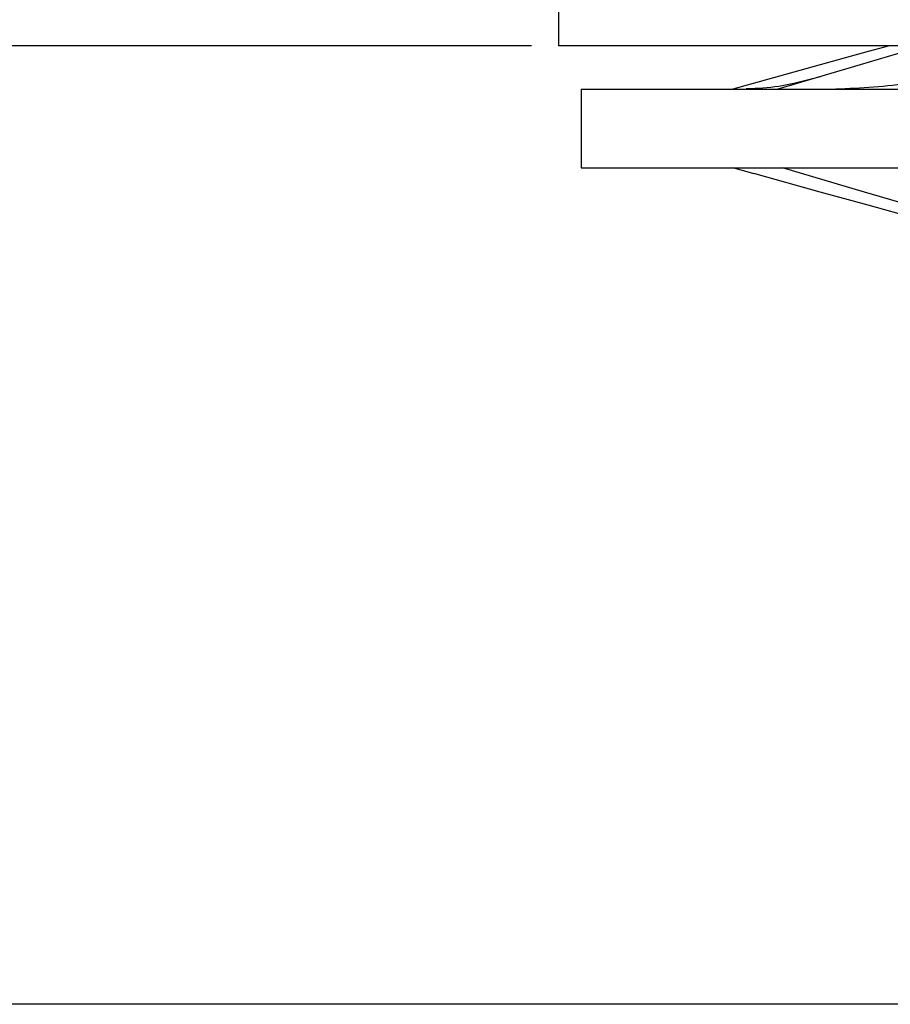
# Model space of a CAD drawing. Header units: millimetres. Extents: x 2502 to 2892, y 1247 to 1516.
# Tile 14 of 21: x 2689 to 2709, y 1424 to 1446. Entities that reach past the tile are written whole.
import ezdxf

# ---------------------------------------------------------------- set-up
doc = ezdxf.new("R2010")
doc.units = ezdxf.units.MM
doc.layers.add('尺寸线层', color=3, linetype='Continuous', lineweight=18)
doc.layers.add('粗实线层', color=7, linetype='Continuous', lineweight=35)
doc.styles.add('标准', font='txt', dxfattribs={"width": 0.667})
doc.dimstyles.new('对齐', dxfattribs={"dimtxt": 3, "dimasz": 2.5, "dimexe": 1.25, "dimexo": 0.625, "dimtad": 1, "dimdsep": 46, "dimtxsty": '标准', "dimcen": 2.5, "dimclrd": 3, "dimclre": 3, "dimclrt": 3, "dimadec": 0, "dimazin": 0, "dimtfac": 1, "dimtmove": 0, "dimatfit": 3, "dimfxl": 1, "dimarcsym": 0})

# ---------------------------------------------------------------- blocks, each defined once
blk = doc.blocks.new('*D22')
at = {"layer": 'Defpoints', "color": 0, "transparency": 16777216}
for p in [(2701.113, 1445.695), (2684.733, 1423.699), (2718.38, 1423.699)]:
    blk.add_point(p, dxfattribs=at)
at = {"layer": '尺寸线层', "color": 3, "linetype": 'Continuous', "lineweight": -2, "transparency": 16777216}
for p, q in [((2700.488, 1445.695), (2683.483, 1445.695)), ((2684.733, 1441.695), (2684.733, 1427.699)), ((2717.755, 1423.699), (2683.483, 1423.699))]:
    blk.add_line(p, q, dxfattribs=at)
at = {"layer": '尺寸线层', "color": 3, "transparency": 16777216}
for points in [[(2684.066, 1441.695), (2685.4, 1441.695), (2684.733, 1445.695)], [(2684.066, 1427.699), (2685.4, 1427.699), (2684.733, 1423.699)]]:
    blk.add_solid(points, dxfattribs=at)
at = {"layer": '尺寸线层', "color": 3, "transparency": 16777216, "insert": (2681.108, 1434.697), "char_height": 6, "attachment_point": 5, "rotation": 90, "style": '标准'}
blk.add_mtext('22', dxfattribs=at)

msp = doc.modelspace()

# ---------------------------------------------------------------- linework, layer by layer
at = {"layer": '粗实线层', "color": 7, "linetype": 'Continuous', "lineweight": 25}
for p, q in [((2701.113, 1447.195), (2701.113, 1445.695)), ((2745.113, 1445.695), (2701.113, 1445.695)), ((2701.633, 1444.695), (2701.633, 1442.895)), ((2701.633, 1444.695), (2723.113, 1444.695)), ((2705.449, 1444.705), (2705.419, 1444.703)), ((2701.633, 1442.895), (2723.113, 1442.895)), ((2705.109, 1442.901), (2705.597, 1442.76))]:
    msp.add_line(p, q, dxfattribs=at)
at = {"layer": '粗实线层', "color": 7, "linetype": 'Continuous', "lineweight": 25, "flags": 128}
for points in [[(2708.714, 1445.695), (2708.219, 1445.558), (2707.123, 1445.254), (2705.114, 1444.695)], [(2709.539, 1445.695), (2709.072, 1445.558), (2708.04, 1445.254), (2706.146, 1444.695)], [(2710.08, 1441.761), (2709.161, 1442.033), (2708.135, 1442.337), (2706.253, 1442.895)], [(2709.314, 1441.729), (2708.219, 1442.033), (2707.123, 1442.337), (2705.597, 1442.761)]]:
    msp.add_lwpolyline(points, dxfattribs=at)
at = {"layer": '粗实线层', "color": 7, "linetype": 'Continuous', "lineweight": 25}
for points, knots in [([(2710.948, 1445.316), (2710.371, 1445.133), (2709.208, 1444.765), (2708.058, 1444.719), (2707.479, 1444.696)], [0, 0, 0, 0, 0.497223, 1, 1, 1, 1]), ([(2707.124, 1444.984), (2706.796, 1444.896), (2706.181, 1444.731), (2705.682, 1444.713), (2705.449, 1444.705)], [0, 0, 0, 0, 0.5327062, 1, 1, 1, 1])]:
    msp.add_open_spline(points, degree=3, knots=knots, dxfattribs=at)

# ---------------------------------------------------------------- dimensions: what is measured, and where the dimension line sits
at = {"layer": '尺寸线层'}
dim = msp.add_linear_dim(base=(2684.733, 1423.699), p1=(2701.113, 1445.695), p2=(2718.38, 1423.699), angle=90, dimstyle='对齐', override={"dimtxt": 6, "dimasz": 4, "dimdec": 1, "dimarcsym": 1}, dxfattribs=at)
dim.commit()
dim.dimension.update_dxf_attribs({"geometry": '*D22', "text_midpoint": (2681.108, 1434.697)})

doc.saveas('drawing.dxf')
